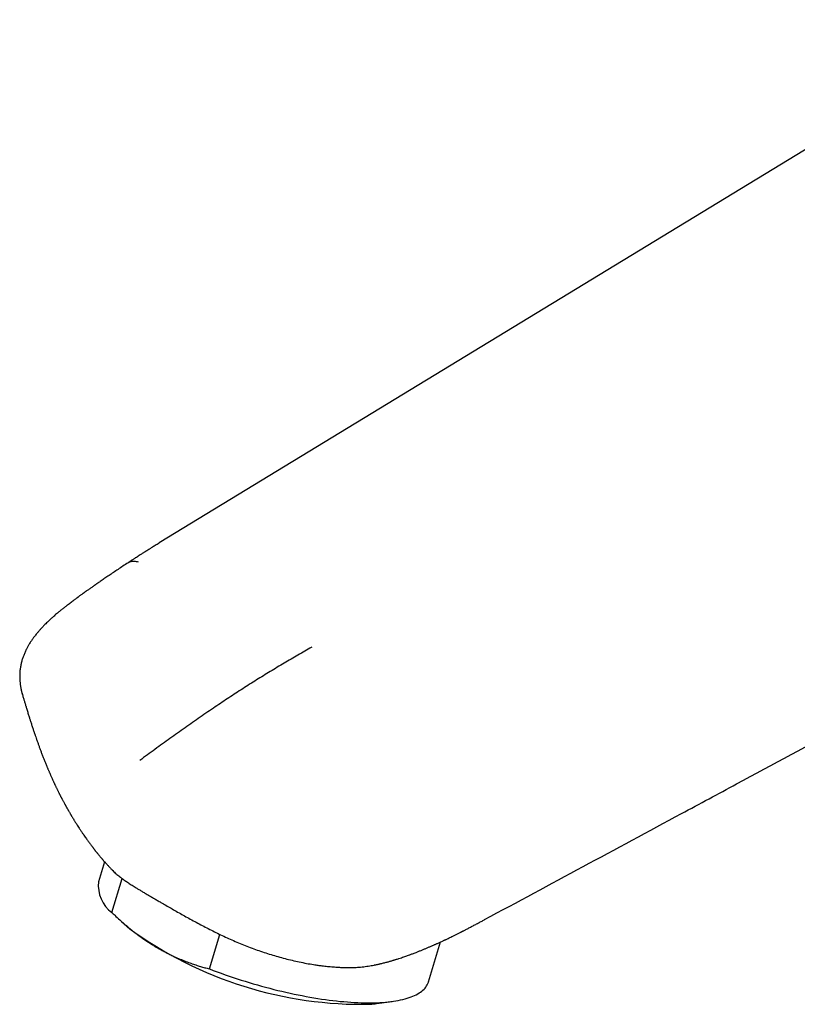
# Model space of a CAD drawing. Header units: millimetres. Extents: x 8 to 732, y 12 to 744.
# Tile 3 of 11: x 584 to 638, y 199 to 267. Entities that reach past the tile are written whole.
import ezdxf

# ---------------------------------------------------------------- set-up
doc = ezdxf.new("R2010")
doc.units = ezdxf.units.MM

msp = doc.modelspace()

# ---------------------------------------------------------------- linework, layer by layer
at = {"color": 7, "linetype": 'Continuous', "lineweight": 30}
for p, q in [((653.182, 267.33), (593.389, 230.926)), ((586.304, 226.043), (586.311, 226.049)), ((583.856, 220.406), (583.848, 220.434)), ((588.915, 209.548), (588.89, 209.579)), ((589.58, 208.745), (589.158, 207.355)), ((590.091, 205.207), (590.809, 207.576)), ((590.764, 204.586), (591.329, 204.088)), ((616.033, 204.721), (616.018, 204.714)), ((596.873, 201.291), (597.602, 203.694)), ((612.125, 200.39), (612.967, 203.166)), ((608.506, 198.879), (609.592, 199.026))]:
    msp.add_line(p, q, dxfattribs=at)
at = {"color": 7, "linetype": 'Continuous', "lineweight": 30, "flags": 128}
msp.add_lwpolyline([(596.873, 201.291), (597.143, 201.188), (597.415, 201.086), (597.69, 200.986), (597.966, 200.888), (598.243, 200.792), (598.522, 200.697), (598.802, 200.605), (599.084, 200.514), (599.366, 200.426), (599.649, 200.339), (599.933, 200.255), (600.217, 200.173), (600.502, 200.093), (600.786, 200.015), (601.071, 199.94), (601.355, 199.867), (601.639, 199.797), (601.922, 199.729), (602.204, 199.664), (602.486, 199.601), (602.766, 199.541), (603.045, 199.483), (603.323, 199.429), (603.599, 199.376), (603.873, 199.327), (604.145, 199.28), (604.415, 199.236), (604.683, 199.195), (604.948, 199.157), (605.211, 199.122), (605.47, 199.089), (605.727, 199.06), (605.981, 199.033), (606.232, 199.01), (606.479, 198.989), (606.723, 198.971), (606.962, 198.956), (607.199, 198.945), (607.431, 198.936), (607.659, 198.93), (607.882, 198.927), (608.101, 198.928), (608.316, 198.931), (608.526, 198.937), (608.732, 198.947), (608.932, 198.959), (609.127, 198.974), (609.317, 198.993), (609.502, 199.014), (609.682, 199.038), (609.855, 199.065), (610.024, 199.095), (610.186, 199.128), (610.343, 199.164), (610.494, 199.203), (610.639, 199.244), (610.778, 199.289), (610.91, 199.336), (611.037, 199.386), (611.157, 199.439), (611.271, 199.494), (611.378, 199.552), (611.478, 199.613), (611.573, 199.676), (611.66, 199.742), (611.741, 199.81), (611.815, 199.881), (611.882, 199.954), (611.942, 200.03), (611.996, 200.108), (612.042, 200.188), (612.082, 200.271), (612.114, 200.355), (612.125, 200.39)], dxfattribs=at)
at = {"color": 7, "linetype": 'Continuous', "lineweight": 30}
for centre, radius, start, end in [((591.518, 207.103), 2.373, 173.89713, 233.03486), ((607.479, 226.242), 27.416, 233.90932, 271.27185), ((607.327, 207.657), 8.857, 274.92337, 277.64732)]:
    msp.add_arc(centre, radius, start, end, dxfattribs=at)
for points, knots in [([(616.033, 204.721), (620.598, 207.178), (626.441, 210.324), (637.357, 216.202), (647.695, 221.767), (658.465, 227.565), (668.405, 232.916), (674.361, 236.122), (678.606, 238.407)], [0, 0, 0, 0, 0.218932, 0.280255, 0.523521, 0.714589, 0.796594, 1, 1, 1, 1]), ([(593.389, 230.92), (593.338, 230.89), (593.242, 230.831), (593.105, 230.747), (592.983, 230.672), (592.876, 230.606), (592.784, 230.55), (592.708, 230.503), (592.644, 230.463), (592.591, 230.43), (592.542, 230.4), (592.497, 230.372), (592.453, 230.344), (592.407, 230.315), (592.351, 230.28), (592.28, 230.236), (592.195, 230.182), (592.097, 230.12), (591.985, 230.048), (591.858, 229.967), (591.716, 229.875), (591.559, 229.774), (591.392, 229.666), (591.278, 229.591), (591.22, 229.553)], [0, 0, 0, 0, 0.068783, 0.130961, 0.186414, 0.235055, 0.276823, 0.311677, 0.339592, 0.363901, 0.385412, 0.405876, 0.425328, 0.445928, 0.468926, 0.503608, 0.54261, 0.587041, 0.639028, 0.698614, 0.764522, 0.837735, 0.918236, 1, 1, 1, 1]), ([(591.217, 229.55), (591.097, 229.47), (590.864, 229.315), (590.522, 229.087), (590.2, 228.871), (589.896, 228.666), (589.611, 228.473), (589.349, 228.294), (589.109, 228.13), (588.891, 227.979), (588.69, 227.838), (588.504, 227.707), (588.345, 227.594), (588.211, 227.499), (588.101, 227.419), (588.004, 227.35), (587.921, 227.289), (587.85, 227.237), (587.791, 227.194), (587.749, 227.163), (587.719, 227.141), (587.697, 227.124), (587.667, 227.103), (587.627, 227.073), (587.576, 227.035), (587.514, 226.989), (587.441, 226.934), (587.352, 226.868), (587.247, 226.788), (587.124, 226.694), (586.987, 226.589), (586.836, 226.471), (586.672, 226.342), (586.495, 226.2), (586.373, 226.101), (586.31, 226.05)], [0, 0, 0, 0, 0.0706704, 0.1377696, 0.2013199, 0.2613424, 0.3178564, 0.3708781, 0.4176824, 0.4614003, 0.5020357, 0.5395895, 0.5739673, 0.5990623, 0.6215424, 0.6414015, 0.6586334, 0.6732318, 0.6851907, 0.6952233, 0.6993155, 0.7034337, 0.709415, 0.7176967, 0.7282829, 0.7411791, 0.7563921, 0.773931, 0.7968378, 0.8228177, 0.8518972, 0.884109, 0.9194941, 0.9581035, 1, 1, 1, 1]), ([(591.219, 229.548), (591.231, 229.557), (591.277, 229.591), (591.37, 229.628), (591.496, 229.657), (591.632, 229.662), (591.775, 229.646), (591.875, 229.616), (591.925, 229.601)], [0, 0, 0, 0, 0.069248, 0.255402, 0.44155, 0.627698, 0.813852, 1, 1, 1, 1]), ([(586.303, 226.044), (586.261, 226.008), (586.181, 225.941), (586.071, 225.846), (585.977, 225.763), (585.901, 225.695), (585.835, 225.635), (585.776, 225.58), (585.697, 225.508), (585.6, 225.414), (585.488, 225.305), (585.399, 225.215), (585.331, 225.146), (585.278, 225.09), (585.218, 225.027), (585.155, 224.958), (585.092, 224.889), (585.025, 224.813), (584.956, 224.732), (584.887, 224.649), (584.816, 224.562), (584.735, 224.46), (584.633, 224.324), (584.521, 224.167), (584.413, 224.003), (584.311, 223.839), (584.218, 223.676), (584.119, 223.487), (584.021, 223.278), (583.929, 223.052), (583.848, 222.816), (583.78, 222.57), (583.728, 222.311), (583.694, 222.068), (583.677, 221.838), (583.672, 221.624), (583.678, 221.411), (583.691, 221.237), (583.707, 221.101), (583.72, 221.007), (583.735, 220.912), (583.749, 220.838), (583.76, 220.781), (583.767, 220.745), (583.774, 220.712), (583.782, 220.676), (583.793, 220.629), (583.809, 220.565), (583.826, 220.498), (583.839, 220.453), (583.844, 220.433)], [0, 0, 0, 0, 0.024425, 0.045795, 0.064092, 0.079298, 0.091493, 0.103133, 0.115301, 0.138991, 0.16346, 0.185643, 0.195838, 0.207125, 0.220374, 0.235205, 0.249404, 0.262621, 0.281389, 0.297765, 0.312244, 0.333112, 0.357997, 0.389879, 0.422612, 0.449403, 0.479956, 0.510107, 0.549095, 0.587225, 0.623775, 0.665124, 0.705588, 0.745911, 0.779827, 0.813149, 0.846283, 0.879984, 0.895038, 0.910454, 0.92427, 0.939728, 0.945864, 0.951469, 0.956542, 0.961516, 0.968755, 0.978614, 0.991084, 1, 1, 1, 1]), ([(603.996, 223.678), (603.676, 223.493), (603.036, 223.123), (602.076, 222.56), (601.116, 221.985), (600.157, 221.393), (599.198, 220.785), (598.24, 220.161), (597.251, 219.502), (596.232, 218.806), (595.182, 218.073), (594.133, 217.326), (593.086, 216.568), (592.388, 216.053), (592.039, 215.795)], [0, 0, 0, 0, 0.080002, 0.160004, 0.240009, 0.320021, 0.400031, 0.480029, 0.560009, 0.647973, 0.73593, 0.823902, 0.911921, 1, 1, 1, 1]), ([(583.858, 220.407), (583.867, 220.376), (583.888, 220.301), (583.922, 220.186), (583.956, 220.069), (583.985, 219.97), (584.008, 219.89), (584.028, 219.823), (584.047, 219.758), (584.067, 219.692), (584.09, 219.616), (584.115, 219.531), (584.148, 219.421), (584.186, 219.294), (584.229, 219.154), (584.271, 219.019), (584.311, 218.889), (584.347, 218.774), (584.379, 218.67), (584.411, 218.57), (584.446, 218.459), (584.485, 218.339), (584.525, 218.214), (584.565, 218.094), (584.603, 217.977), (584.639, 217.869), (584.673, 217.768), (584.702, 217.68), (584.729, 217.601), (584.767, 217.489), (584.82, 217.336), (584.891, 217.134), (584.964, 216.93), (585.041, 216.718), (585.117, 216.511), (585.201, 216.287), (585.272, 216.104), (585.331, 215.952), (585.376, 215.838), (585.421, 215.725), (585.466, 215.615), (585.51, 215.506), (585.551, 215.407), (585.586, 215.321), (585.614, 215.255), (585.641, 215.189), (585.669, 215.124), (585.699, 215.055), (585.73, 214.983), (585.759, 214.915), (585.785, 214.855), (585.813, 214.791), (585.847, 214.713), (585.885, 214.628), (585.921, 214.547), (585.955, 214.474), (585.987, 214.402), (586.019, 214.333), (586.05, 214.267), (586.078, 214.208), (586.105, 214.15), (586.133, 214.09), (586.164, 214.024), (586.199, 213.953), (586.233, 213.881), (586.265, 213.815), (586.295, 213.754), (586.325, 213.692), (586.36, 213.623), (586.396, 213.551), (586.427, 213.488), (586.454, 213.435), (586.48, 213.385), (586.509, 213.327), (586.54, 213.267), (586.567, 213.215), (586.593, 213.166), (586.62, 213.113), (586.656, 213.046), (586.697, 212.969), (586.74, 212.887), (586.781, 212.813), (586.813, 212.753), (586.838, 212.708), (586.858, 212.672), (586.879, 212.634), (586.903, 212.591), (586.932, 212.538), (586.964, 212.481), (586.997, 212.423), (587.028, 212.369), (587.06, 212.312), (587.095, 212.251), (587.135, 212.181), (587.175, 212.114), (587.208, 212.056), (587.235, 212.011), (587.26, 211.969), (587.286, 211.925), (587.347, 211.824), (587.433, 211.681), (587.553, 211.488), (587.663, 211.313), (587.785, 211.124), (587.902, 210.946), (588.025, 210.763), (588.133, 210.606), (588.23, 210.467), (588.311, 210.352), (588.385, 210.249), (588.456, 210.151), (588.525, 210.057), (588.594, 209.964), (588.661, 209.874), (588.716, 209.802), (588.757, 209.749), (588.787, 209.709), (588.822, 209.663), (588.857, 209.618), (588.88, 209.589), (588.888, 209.578)], [0, 0, 0, 0, 0.008465, 0.021152, 0.03207, 0.041213, 0.048579, 0.054507, 0.059912, 0.066573, 0.073082, 0.080965, 0.090171, 0.103453, 0.116306, 0.1288, 0.140969, 0.152172, 0.160588, 0.169676, 0.179918, 0.191064, 0.202555, 0.214387, 0.224235, 0.234586, 0.243966, 0.251962, 0.258785, 0.265544, 0.282677, 0.300478, 0.320935, 0.33824, 0.358288, 0.377391, 0.399224, 0.408178, 0.418826, 0.430101, 0.438922, 0.448799, 0.459553, 0.465984, 0.471993, 0.477713, 0.48365, 0.489505, 0.496477, 0.503091, 0.507635, 0.512862, 0.520286, 0.528713, 0.535825, 0.54206, 0.548488, 0.555323, 0.560811, 0.56632, 0.571514, 0.576609, 0.582527, 0.589371, 0.596035, 0.602145, 0.607117, 0.612722, 0.619033, 0.626004, 0.632382, 0.636236, 0.640509, 0.646003, 0.652113, 0.656951, 0.660426, 0.665403, 0.671431, 0.679057, 0.686417, 0.693873, 0.699526, 0.702999, 0.70632, 0.709512, 0.713378, 0.718331, 0.724139, 0.729148, 0.734353, 0.739267, 0.74472, 0.751307, 0.758729, 0.763576, 0.76742, 0.771216, 0.775209, 0.779861, 0.799494, 0.815077, 0.834254, 0.848896, 0.868534, 0.884903, 0.901168, 0.913798, 0.924958, 0.93432, 0.94358, 0.95341, 0.96181, 0.970954, 0.979598, 0.983152, 0.986694, 0.991226, 0.996809, 1, 1, 1, 1]), ([(588.913, 209.546), (588.921, 209.535), (588.943, 209.507), (588.976, 209.465), (589.009, 209.425), (589.032, 209.396), (589.051, 209.372), (589.072, 209.345), (589.1, 209.312), (589.137, 209.265), (589.182, 209.211), (589.232, 209.151), (589.277, 209.097), (589.32, 209.046), (589.359, 209), (589.394, 208.958), (589.425, 208.922), (589.457, 208.885), (589.495, 208.842), (589.536, 208.795), (589.576, 208.749), (589.611, 208.709), (589.643, 208.674), (589.676, 208.638), (589.714, 208.595), (589.765, 208.539), (589.82, 208.479), (589.872, 208.423), (589.917, 208.374), (589.969, 208.32), (590.029, 208.256), (590.087, 208.197), (590.122, 208.16), (590.135, 208.147)], [0, 0, 0, 0, 0.021315, 0.058231, 0.086158, 0.105107, 0.117224, 0.136094, 0.159737, 0.187164, 0.232293, 0.27292, 0.313598, 0.345145, 0.38018, 0.41026, 0.433512, 0.45725, 0.48886, 0.526028, 0.558273, 0.586486, 0.611762, 0.635106, 0.664908, 0.705145, 0.757673, 0.795471, 0.828596, 0.866029, 0.916716, 0.971327, 1, 1, 1, 1]), ([(590.135, 208.148), (590.141, 208.141), (590.184, 208.095), (590.268, 208.016), (590.384, 207.911), (590.502, 207.812), (590.627, 207.712), (590.787, 207.591), (590.986, 207.447), (591.234, 207.279), (591.499, 207.107), (591.748, 206.951), (591.975, 206.812), (592.173, 206.692), (592.378, 206.57), (592.59, 206.445), (592.808, 206.317), (593.032, 206.187), (593.262, 206.053), (593.42, 205.962), (593.499, 205.916)], [0, 0, 0, 0, 0.009921, 0.068037, 0.1168, 0.165562, 0.214451, 0.26334, 0.342562, 0.421918, 0.501885, 0.581995, 0.63391, 0.685825, 0.737903, 0.78998, 0.842397, 0.894813, 0.947407, 1, 1, 1, 1]), ([(593.499, 205.916), (593.614, 205.85), (593.845, 205.717), (594.203, 205.511), (594.573, 205.301), (594.953, 205.086), (595.347, 204.867), (595.75, 204.645), (596.165, 204.422), (596.585, 204.201), (597.01, 203.983), (597.44, 203.769), (597.88, 203.559), (598.327, 203.354), (598.785, 203.154), (599.25, 202.961), (599.723, 202.776), (600.2, 202.601), (600.681, 202.437), (601.164, 202.283), (601.651, 202.14), (602.142, 202.006), (602.638, 201.884), (603.135, 201.773), (603.634, 201.674), (604.063, 201.6), (604.422, 201.546), (604.746, 201.502), (605.1, 201.462), (605.484, 201.428), (605.834, 201.405), (606.149, 201.392), (606.337, 201.389), (606.431, 201.387)], [0, 0, 0, 0, 0.0332568, 0.0665284, 0.0997859, 0.1335664, 0.1673471, 0.201643, 0.2359537, 0.2702502, 0.3040908, 0.337945, 0.3717855, 0.4061286, 0.4404716, 0.4752822, 0.5100927, 0.5450577, 0.5798798, 0.6147175, 0.6495396, 0.6849444, 0.7203492, 0.7562942, 0.7922392, 0.8283598, 0.8496623, 0.8709648, 0.899567, 0.9281783, 0.9567803, 0.9783902, 1, 1, 1, 1]), ([(590.091, 205.207), (590.156, 205.144), (590.339, 204.97), (590.623, 204.709), (590.944, 204.427), (591.31, 204.119), (591.745, 203.774), (592.169, 203.463), (592.514, 203.226), (592.777, 203.054), (593.042, 202.888), (593.311, 202.728), (593.582, 202.575), (593.856, 202.43), (594.131, 202.291), (594.454, 202.137), (594.824, 201.974), (595.218, 201.815), (595.59, 201.679), (595.925, 201.565), (596.248, 201.464), (596.56, 201.374), (596.769, 201.319), (596.873, 201.291)], [0, 0, 0, 0, 0.032291, 0.090049, 0.138227, 0.186425, 0.263673, 0.341317, 0.380455, 0.419608, 0.458965, 0.498337, 0.537818, 0.577316, 0.616883, 0.656466, 0.715317, 0.774214, 0.822504, 0.870817, 0.913857, 0.95691, 1, 1, 1, 1]), ([(608.324, 201.553), (608.338, 201.556), (608.373, 201.563), (608.432, 201.575), (608.503, 201.59), (608.577, 201.606), (608.647, 201.621), (608.724, 201.639), (608.818, 201.661), (608.934, 201.689), (609.055, 201.719), (609.159, 201.746), (609.249, 201.77), (609.334, 201.793), (609.427, 201.819), (609.524, 201.847), (609.619, 201.874), (609.704, 201.9), (609.784, 201.924), (609.866, 201.949), (609.957, 201.978), (610.081, 202.017), (610.229, 202.066), (610.393, 202.122), (610.539, 202.172), (610.671, 202.219), (610.78, 202.259), (610.878, 202.295), (610.971, 202.33), (611.081, 202.371), (611.196, 202.415), (611.308, 202.458), (611.41, 202.498), (611.54, 202.55), (611.701, 202.615), (611.894, 202.695), (612.082, 202.774), (612.233, 202.839), (612.351, 202.89), (612.434, 202.926), (612.512, 202.961), (612.582, 202.992), (612.647, 203.021), (612.715, 203.052), (612.795, 203.087), (612.888, 203.13), (612.989, 203.176), (613.087, 203.221), (613.172, 203.261), (613.24, 203.293), (613.298, 203.32), (613.364, 203.351), (613.45, 203.392), (613.561, 203.445), (613.686, 203.506), (613.806, 203.564), (613.914, 203.617), (614.008, 203.663), (614.101, 203.71), (614.193, 203.756), (614.279, 203.799), (614.355, 203.837), (614.416, 203.868), (614.467, 203.894), (614.518, 203.92), (614.578, 203.951), (614.65, 203.988), (614.735, 204.032), (614.872, 204.103), (615.059, 204.2), (615.295, 204.325), (615.541, 204.456), (615.784, 204.586), (615.944, 204.673), (616.019, 204.713)], [0, 0, 0, 0, 0.004909, 0.011761, 0.019705, 0.028683, 0.036827, 0.04364, 0.05468, 0.069016, 0.083431, 0.096106, 0.105056, 0.114822, 0.125631, 0.137578, 0.149222, 0.158938, 0.168026, 0.177471, 0.188415, 0.200698, 0.222415, 0.242441, 0.260168, 0.276152, 0.291362, 0.300951, 0.312731, 0.326713, 0.34213, 0.356381, 0.369246, 0.381116, 0.406345, 0.431599, 0.455832, 0.479756, 0.490901, 0.50221, 0.512622, 0.521836, 0.529865, 0.538535, 0.549219, 0.561622, 0.575909, 0.589765, 0.601114, 0.610348, 0.617167, 0.624664, 0.637103, 0.65224, 0.669914, 0.688133, 0.701228, 0.714188, 0.727013, 0.739702, 0.75203, 0.762602, 0.771212, 0.777418, 0.783971, 0.792366, 0.802568, 0.814535, 0.828218, 0.860288, 0.894128, 0.929684, 0.967018, 1, 1, 1, 1]), ([(606.43, 201.386), (606.576, 201.386), (606.867, 201.385), (607.296, 201.408), (607.721, 201.452), (608.064, 201.502), (608.262, 201.543), (608.323, 201.556)], [0, 0, 0, 0, 0.222809, 0.446555, 0.670835, 0.898389, 1, 1, 1, 1])]:
    msp.add_open_spline(points, degree=3, knots=knots, dxfattribs=at)

doc.saveas('drawing.dxf')
